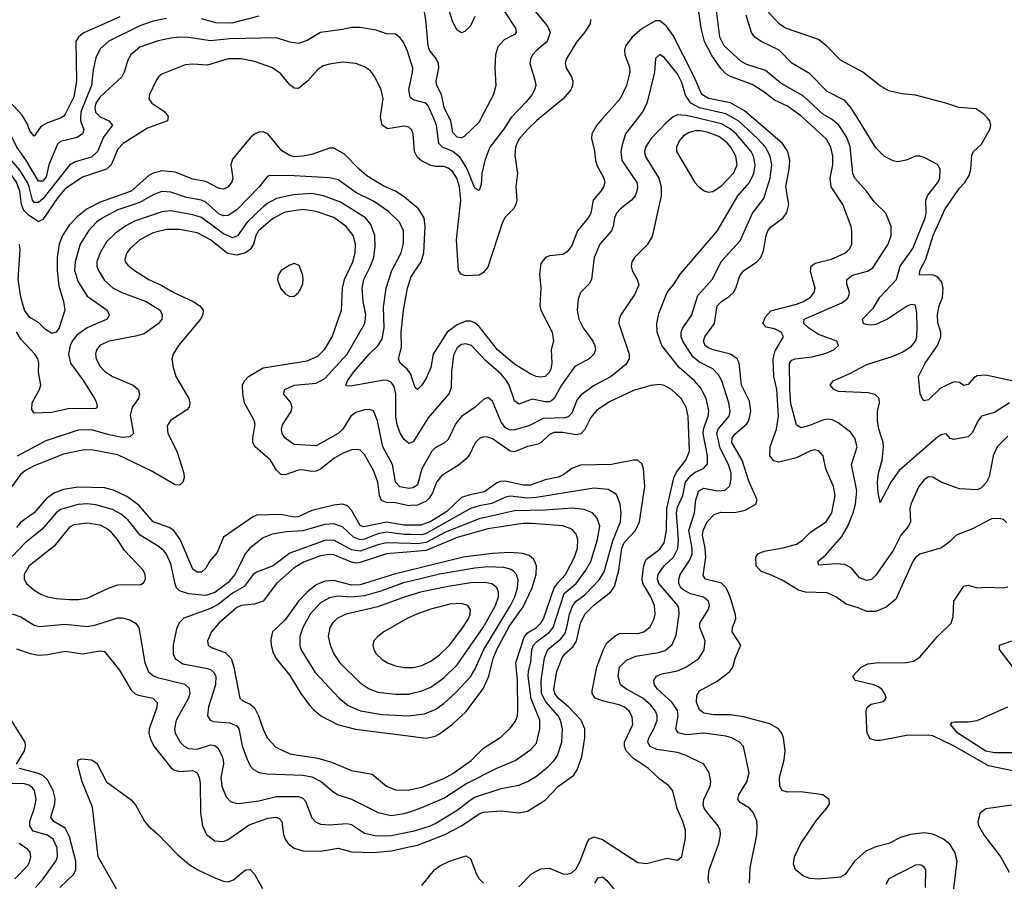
# Model space of a CAD drawing. Header units: inches. Extents: x 501365 to 657855, y 482276 to 547543.
# Tile 235 of 256: x 558224 to 562694, y 496538 to 500449. Entities that reach past the tile are written whole.
import ezdxf

# ---------------------------------------------------------------- set-up
doc = ezdxf.new("R2010")
doc.units = ezdxf.units.IN
doc.header["$MEASUREMENT"] = 0
for name, color, linetype in [('A5459', 7, 'Continuous'), ('A5469', 7, 'Continuous'), ('A5550', 7, 'Continuous'), ('A5560', 7, 'Continuous')]:
    doc.layers.add(name, color=color, linetype=linetype)

msp = doc.modelspace()

# ---------------------------------------------------------------- linework, layer by layer
at = {"layer": 'A5459', "color": 5}
for points, elevation in [([(558896.9, 500000), (558895.8, 499990), (558804.2, 499955.8), (558693.3, 499886.7), (558670, 499861.4), (558638.9, 499790), (558619, 499770), (558510, 499734.5), (558430, 499681.7), (558397.6, 499642.4), (558330, 499541.5), (558310, 499531.8), (558263.2, 499563.2), (558243.5, 499583.5), (558231.8, 499610), (558224.4, 499670), (558210, 499711.7), (558185.8, 499745.8), (558122, 499802), (558096.4, 499850), (558060, 499900), (558047.8, 499930), (558036.7, 499990), (558031.9, 500000)], 1880), ([(558606.5, 500000), (558629, 499989), (558644.9, 499970), (558605, 499915), (558576.8, 499850), (558550, 499824.7), (558476.1, 499803.9), (558450, 499788.8), (558330, 499635.5), (558310, 499618.8), (558290, 499619.6), (558282.4, 499630), (558268, 499690), (558259.1, 499710), (558225.5, 499765.5), (558179.2, 499819.2), (558122.8, 499910), (558108.4, 499950), (558105, 500000)], 1860), ([(558500.7, 500000), (558500.6, 499990), (558515.8, 499950), (558509, 499931), (558485.2, 499914.8), (558410, 499896.1), (558396.1, 499883.9), (558357.2, 499790), (558343.8, 499736.2), (558330, 499715.3), (558310, 499716.6), (558252.7, 499812.7), (558210.7, 499870), (558172.3, 499950), (558162.9, 500000)], 1840), ([(558404.8, 500000), (558350, 499981.1), (558330.1, 499969.9), (558318.4, 499961.6), (558290, 499919.5), (558270, 499944.2), (558257.5, 499977.5), (558244.6, 500000)], 1820), ([(560000, 499952), (559990, 499961.1), (559970, 499964.9), (559893.2, 499953.2), (559870, 499969.8), (559864.1, 500000)], 1880), ([(560000, 499619.5), (559970, 499645), (559930, 499669.9), (559874.1, 499694.1), (559799.9, 499739.9), (559764.6, 499770), (559699.1, 499839.1), (559650, 499865.6), (559630, 499865.6), (559550, 499836.8), (559510, 499828.7), (559470, 499826.8), (559450, 499831.8), (559414.2, 499854.2), (559350, 499930.9), (559330, 499940.3), (559310, 499938.8), (559290, 499929.8), (559270, 499912.7), (559190, 499816.4), (559182, 499790), (559191.6, 499730), (559187.8, 499712.2), (559171, 499690), (559150, 499679.5), (559130, 499681.9), (559070, 499714), (559010, 499725.2), (558930, 499756.6), (558870, 499762.8), (558830, 499752.5), (558810, 499742.3), (558729.6, 499670.4), (558590, 499621.3), (558531.3, 499590), (558485.4, 499554.6), (558450, 499517.2), (558418.8, 499470), (558404, 499430), (558394.2, 499370), (558394.2, 499310), (558401.6, 499241.6), (558423.9, 499170), (558428.5, 499130), (558403.8, 499050), (558390, 499029.9), (558370, 499024), (558342.1, 499042.1), (558310, 499074.9), (558270, 499097.8), (558246, 499130), (558230, 499189.6), (558217.1, 499270), (558225.8, 499405.8), (558223.1, 499430)], 1920), ([(560000, 498528.7), (559990, 498525.1), (559970, 498543.1), (559951.5, 498571.5), (559937.8, 498610), (559931.9, 498650), (559932.3, 498750), (559923.5, 498783.5), (559910, 498803.9), (559890, 498812.5), (559870, 498811.8), (559725.5, 498785.5), (559706.7, 498786.7), (559705.4, 498790), (559711.9, 498810), (559740.7, 498850), (559810, 498930.8), (559851.5, 498970), (559870, 499000.7), (559878.6, 499050), (559875.5, 499144.5), (559887.5, 499230), (559913.9, 499310), (559955.8, 499390), (559966.1, 499433.9), (559966.6, 499490), (559947.9, 499530), (559898.4, 499578.4), (559830, 499625.2), (559750, 499665), (559670, 499721.6), (559630.4, 499730.4), (559470, 499740.1), (559358.9, 499741.1), (559345.7, 499734.3), (559312, 499690), (559210, 499585.8), (559170, 499560.2), (559150, 499558), (559130, 499565.4), (559070, 499621), (559050, 499629.9), (558982.1, 499642.1), (558910, 499666.4), (558870, 499668.6), (558830, 499654.1), (558770, 499618.4), (558670, 499585.3), (558601.7, 499550), (558572.9, 499530), (558536.4, 499490), (558499.3, 499430), (558476.8, 499350), (558473.7, 499310), (558490, 499258.6), (558530, 499194.3), (558621.3, 499130), (558630.3, 499110), (558621.1, 499090), (558530, 499050.4), (558483.4, 499016.6), (558462.3, 498990), (558452.8, 498970), (558445.5, 498930), (558455.1, 498890), (558514, 498810), (558563.6, 498730), (558573.1, 498710), (558575.8, 498690), (558570, 498683.6), (558557.8, 498682.2), (558450, 498683.6), (558370, 498666.6), (558290, 498663.5), (558279, 498679), (558280.7, 498710), (558314.5, 498770), (558320.2, 498790), (558309.9, 498849.9), (558311.2, 498891.2), (558306.1, 498910), (558293.5, 498930), (558230, 498999.4), (558210, 499031.6)], 1940), ([(560000, 498322.3), (559990, 498320.5), (559949.2, 498329.2), (559929.6, 498349.6), (559917.1, 498430), (559872.3, 498510), (559848.1, 498628.1), (559830, 498674), (559810, 498679.7), (559790, 498678.8), (559750, 498666.2), (559727.2, 498650), (559691.5, 498590), (559670, 498570.6), (559570, 498515.2), (559470, 498521.5), (559430, 498549.8), (559416.5, 498570), (559413.2, 498590), (559418, 498610), (559456.5, 498670), (559461.7, 498690), (559453.4, 498713.4), (559421.1, 498750), (559428.4, 498770), (559470, 498790.7), (559570, 498799.6), (559610, 498820.7), (559710.4, 498930), (559790.5, 499070), (559795.4, 499110), (559783.7, 499170), (559778.7, 499230), (559787.1, 499270), (559816.9, 499330), (559831.2, 499371.2), (559838.1, 499418.1), (559836.4, 499470), (559818.5, 499518.5), (559794, 499550), (559680.4, 499620.4), (559603.5, 499650), (559550, 499659.4), (559466.7, 499653.3), (559390, 499636.7), (559350, 499615.8), (559330, 499599.7), (559257.6, 499530), (559212.9, 499467.1), (559190, 499458.4), (559150, 499476.6), (559050, 499551.1), (559010, 499563.3), (558910, 499581.4), (558870, 499577.3), (558746, 499534), (558706.2, 499513.8), (558659.5, 499480.5), (558618.7, 499441.3), (558589.1, 499390.9), (558574.4, 499350), (558574.3, 499330), (558581.6, 499310), (558610, 499264.7), (558648.1, 499230), (558687.4, 499210), (558798.5, 499170), (558862.4, 499130), (558871.2, 499110), (558869.2, 499090), (558854.7, 499070), (558790, 499023.4), (558750, 499011.7), (558630, 498989.9), (558590, 498972.3), (558572.3, 498950), (558568.3, 498930), (558571.1, 498910), (558590, 498875.2), (558610, 498853), (558646.3, 498830), (558739.5, 498790), (558762, 498770), (558768.4, 498750), (558764.1, 498730), (558735.1, 498690), (558725.4, 498654.6), (558740.8, 498570), (558724.7, 498555.3), (558690, 498553.2), (558630, 498564.1), (558550, 498587.6), (558490, 498585.5), (558342.9, 498537.1), (558212.8, 498467.2)], 1960), ([(560000, 498243.4), (559990, 498242.5), (559930, 498256.2), (559890, 498257.5), (559867.1, 498267.1), (559858.1, 498290), (559850.3, 498350.3), (559830, 498402.5), (559790, 498475.9), (559770, 498494.5), (559757.7, 498497.7), (559730, 498496.2), (559690, 498480.4), (559650, 498456.6), (559590, 498409.3), (559570, 498399.6), (559550, 498398.2), (559506.2, 498406.2), (559490, 498404.6), (559430, 498383), (559410, 498384.5), (559390, 498404.2), (559362.6, 498450), (559293.3, 498510), (559283, 498530), (559282, 498550), (559292.5, 498612.5), (559288.6, 498630), (559245.4, 498710), (559236.7, 498750), (559235.8, 498790), (559244.2, 498810), (559262.4, 498830), (559330, 498868.8), (559530, 498900.1), (559577.9, 498922.1), (559610, 498953.7), (559643.4, 499010), (559685.4, 499130), (559689.9, 499230), (559698.5, 499270), (559736.5, 499350), (559747, 499390), (559748.8, 499430), (559737.7, 499470), (559706.6, 499510), (559650, 499550.3), (559570, 499578.7), (559510, 499586.6), (559430, 499574.5), (559373.2, 499546.8), (559307.9, 499490), (559296.2, 499470), (559285.6, 499430), (559272.3, 499407.7), (559248.9, 499391.1), (559210, 499380.5), (559167.2, 499387.2), (559090, 499449.5), (559030, 499481.5), (558950, 499497.3), (558890, 499496.6), (558830, 499481.1), (558770.1, 499449.9), (558725.3, 499410), (558710.1, 499390), (558702.3, 499362.3), (558703.5, 499350), (558714.6, 499334.6), (558745.5, 499310), (558810.2, 499270), (558870, 499242), (558923.5, 499210), (559011.3, 499170), (559041.8, 499150), (559056.5, 499130), (559056.2, 499110), (559045.2, 499090), (558945.2, 498970), (558920.7, 498930), (558915, 498910), (558920.6, 498870), (558933.4, 498830), (558992.1, 498730), (558997.2, 498710), (558993.6, 498690), (558982.4, 498677.6), (558908.9, 498630), (558893.9, 498606.1), (558896.1, 498570), (558937.3, 498490), (558970.1, 498390), (558970.2, 498369.8), (558964.2, 498350), (558950, 498335.8), (558930, 498337.8), (558821, 498401), (558670, 498473.3), (558550, 498496.4), (558510, 498494.9), (558423.8, 498476.2), (558290, 498423.5), (558250, 498403.4), (558230, 498386.7), (558150, 498276.8)], 1980), ([(560000, 498837.9), (559999.5, 498839.5), (559983.1, 498863.1), (559952, 498890), (559944.5, 498910), (559957.9, 498962.1), (559956, 499030), (559967.1, 499130), (559984.5, 499230), (560000, 499277.9)], 1920), ([(560000, 498154.4), (559970, 498154.6), (559890, 498167.5), (559786.5, 498146.5), (559770, 498153.5), (559730, 498222.7), (559717.2, 498237.2), (559710, 498244.1), (559690, 498250.5), (559650, 498245.6), (559550, 498221.8), (559488.1, 498191.9), (559470, 498190.7), (559410, 498203.6), (559300.6, 498199.4), (559286, 498194), (559150, 498099.6), (559120.6, 498030), (559086.4, 497990), (559070, 497959.7), (559050, 497940.9), (559030, 497940.9), (559010, 497955.4), (558952.7, 498090), (558923.7, 498130), (558903.4, 498143.4), (558830, 498170.5), (558765.3, 498245.3), (558710, 498284.7), (558650, 498313), (558610, 498323.7), (558490, 498326.4), (558423.5, 498316.5), (558379.7, 498300.3), (558345.1, 498274.9), (558290, 498209.9), (558230, 498168.7), (558210, 498144.3)], 2020), ([(560000, 498111.9), (559970, 498112.9), (559890, 498122.6), (559850, 498115.3), (559790, 498091.5), (559770, 498088), (559740.2, 498100.2), (559690, 498146.7), (559650, 498161.2), (559610, 498157.4), (559510, 498128.7), (559436, 498124), (559370, 498114), (559330, 498097.2), (559269.4, 498050), (559250, 498025.7), (559200.4, 497930), (559170, 497894.5), (559110, 497848.7), (559070, 497835.4), (558990, 497843.7), (558950, 497856.2), (558936.6, 497870), (558930, 497888.2), (558910, 497979.8), (558890, 498023.5), (558878.5, 498038.5), (558857, 498057), (558770.5, 498110), (558716.6, 498176.6), (558685.2, 498205.2), (558645.5, 498225.5), (558570, 498247.4), (558530, 498251.1), (558490, 498248.6), (558410, 498226), (558390.1, 498209.9), (558325.3, 498134.7), (558250, 498076), (558190, 498013)], 2040), ([(560000, 498071.1), (559890, 498073.7), (559850, 498065.1), (559770, 498037), (559730, 498042.1), (559650, 498086.8), (559610, 498084.4), (559450, 498027.9), (559375.5, 497970), (559298.5, 497941.5), (559284.6, 497930), (559243, 497877), (559190, 497845.5), (559124.9, 497795.1), (559090, 497776.7), (558970, 497732.8), (558948.4, 497711.6), (558935.9, 497684.1), (558921.2, 497610), (558921.4, 497570), (558929.3, 497550), (558965.1, 497525.1), (559070, 497505.7), (559090, 497498.9), (559106.3, 497486.3), (559114.3, 497470), (559112.5, 497430), (559081.3, 497330), (559076.8, 497290), (559088.9, 497270), (559104.2, 497264.2), (559177.7, 497257.7), (559210, 497244.5), (559219.8, 497230), (559233.8, 497153.8), (559255.1, 497095.1), (559270, 497061.7), (559285.5, 497045.5), (559310, 497032.7), (559346.6, 497026.6), (559510, 497020.1), (559550, 497012.6), (559594.7, 496990), (559650, 496942.3), (559670, 496931), (559730, 496911.7), (559850.9, 496850.9), (559910, 496836.4), (559970, 496845.6), (560000, 496855.7)], 2060), ([(560000, 498034.1), (559890, 498024.6), (559770, 497984.8), (559750, 497982.2), (559730, 497986), (559650, 498019.9), (559630, 498021.9), (559590, 498015.8), (559513.1, 497986.9), (559470, 497960.3), (559390.5, 497890), (559330, 497809.6), (559290, 497795.7), (559230, 497790.4), (559210, 497781), (559128.3, 497710), (559094.5, 497670), (559076.5, 497630), (559079.6, 497610), (559098, 497598), (559156.6, 497576.6), (559183.8, 497550), (559196.9, 497510), (559222.9, 497370), (559236.7, 497356.7), (559270, 497342.1), (559290, 497325.6), (559309, 497290), (559329.2, 497229.2), (559348.1, 497190), (559386.8, 497146.8), (559450, 497117.1), (559577.5, 497097.5), (559639.6, 497079.6), (559730, 497041.2), (559825, 497025), (559890, 496970.2), (559930, 496953.4), (559990, 496952.2), (560000, 496954.4)], 2080), ([(560000, 497950.7), (559930, 497933.2), (559770, 497883.1), (559730, 497882.3), (559650, 497903.5), (559610, 497900.5), (559570, 497883.4), (559528.6, 497850), (559490.6, 497810), (559430, 497725.2), (559371.6, 497670), (559364.2, 497635.8), (559365.5, 497610), (559375.1, 497575.1), (559388.2, 497550), (559450, 497472.7), (559500.5, 497390), (559538.8, 497338.8), (559557.3, 497317.3), (559591.3, 497290), (559666.3, 497250), (559748.3, 497228.3), (560000, 497196.9)], 2120), ([(560000, 497900.7), (559967.2, 497892.8), (559864.4, 497855.6), (559790, 497834.5), (559730, 497828.1), (559668, 497832), (559630, 497824.7), (559590, 497801.4), (559542.4, 497750), (559509.1, 497690), (559496, 497650), (559495.3, 497610), (559501.2, 497590), (559566.3, 497486.3), (559674.8, 497370), (559715.6, 497335.6), (559771.6, 497311.6), (559870, 497296), (559990, 497289.2), (560000, 497290.5)], 2140), ([(560000, 497837.3), (559974.7, 497830), (559850, 497784.1), (559707, 497750), (559667.6, 497732.4), (559643.8, 497710), (559631.8, 497690), (559624.2, 497650), (559633.7, 497610), (559650.1, 497570), (559677.1, 497530), (559770, 497439.3), (559810, 497411.5), (559850, 497397.4), (559930, 497387.4), (559990, 497388), (560000, 497390.4)], 2160), ([(558190, 497751.6), (558230, 497739.1), (558290, 497701.3), (558314.4, 497694.4), (558430, 497704.7), (558530, 497695.3), (558570, 497702.7), (558670, 497733.4), (558690, 497733.7), (558724.5, 497724.5), (558750.1, 497710.1), (558764.9, 497690), (558792.1, 497530), (558809.7, 497489.7), (558831.4, 497471.4), (558850, 497463.1), (558973.4, 497433.4), (558994.1, 497414.1), (558997.2, 497390), (558991.2, 497370), (558934.1, 497270), (558926.3, 497230), (558929.4, 497210), (558952.6, 497170), (558971.4, 497151.4), (558990, 497140.7), (559030, 497137.8), (559090, 497157.2), (559110, 497155.3), (559123.6, 497143.6), (559142.3, 497110), (559147.5, 497090), (559149, 497070), (559138.1, 497010), (559141.4, 496970), (559161.6, 496921.6), (559180.6, 496900.6), (559210, 496891), (559230, 496892.3), (559310, 496904.2), (559390, 496922.7), (559490, 496922.7), (559510, 496915.1), (559521.5, 496901.5), (559550, 496825.7), (559567.7, 496807.7), (559590, 496798.2), (559630, 496794), (559710, 496801.2), (559730, 496795.4), (559790, 496757), (559844.6, 496744.6), (559910, 496746.8), (560000, 496763.8)], 2040), ([(560000, 497738.9), (559980.9, 497730), (559877.6, 497670), (559850.4, 497650), (559832.2, 497630), (559827, 497610), (559831.8, 497590), (559843.1, 497570), (559870, 497545.5), (559894.4, 497530), (559930, 497515.6), (559970, 497507.9), (560000, 497508.5)], 2180), ([(558210, 497592.9), (558271.6, 497571.6), (558310, 497565.2), (558351.7, 497568.3), (558430, 497582.8), (558510, 497570.8), (558590, 497584.5), (558610, 497580.8), (558676.9, 497496.9), (558730, 497406), (558749.2, 497389.2), (558763.4, 497383.4), (558828.9, 497368.9), (558848.2, 497350), (558847.1, 497327.1), (558811.5, 497230), (558810.6, 497210), (558819.1, 497179.1), (558835.4, 497150), (558910, 497055), (558923.7, 497043.7), (558950, 497035.9), (559010, 497040.9), (559030.6, 497030.6), (559039.3, 497010), (559043, 496983), (559044.7, 496850), (559053.4, 496790), (559072.8, 496750), (559110, 496722.1), (559150, 496719.5), (559170, 496727.9), (559265.9, 496794.1), (559350, 496824.4), (559389, 496829), (559402.8, 496822.8), (559414, 496810), (559422.2, 496750), (559429.2, 496729.2), (559442.3, 496710), (559470, 496688.7), (559510, 496677), (559590, 496675.5), (559670, 496689), (559731.4, 496671.4), (559828.6, 496668.6), (559910, 496677.2), (560000, 496696)], 2020), ([(558210, 497069.7), (558246.1, 497130), (558251.1, 497150), (558248.4, 497170), (558187.4, 497267.4)], 2020), ([(558671.3, 496490), (558580.9, 496650), (558555.1, 496875.1), (558507.4, 496990), (558487.3, 497070), (558489.4, 497090), (558506.2, 497093.8), (558550, 497089.2), (558573.9, 497073.9), (558618.9, 496990), (558730, 496907.4), (558750, 496886), (558791.1, 496811.1), (558809, 496789), (558850, 496753.2), (558939.9, 496659.9), (558994.1, 496614.1), (559032.2, 496590), (559110, 496554.6), (559150, 496538.5), (559170, 496536.2), (559195.4, 496544.6), (559250, 496591), (559270, 496592.2), (559290, 496571.2), (559326, 496506)], 1980), ([(558406.6, 496510), (558469.9, 496570), (558479.5, 496590), (558478.9, 496630), (558450, 496739.8), (558430, 496779.2), (558379.1, 496810), (558365.4, 496830), (558383.1, 496890), (558385.6, 496914.4), (558376.9, 496950), (558350, 496998.2), (558330, 497018.2), (558310, 497028), (558223.1, 497050)], 2020), ([(558295.3, 496510), (558330.4, 496550), (558387.9, 496630), (558396.2, 496650), (558394.8, 496690), (558376.9, 496730), (558350, 496748.2), (558286.1, 496766.1), (558270, 496789.8), (558270.7, 496810), (558291.6, 496871.6), (558299.2, 496910), (558292.1, 496950), (558282.5, 496962.5), (558270, 496973.2), (558242.1, 496982.1), (558170, 496981.3)], 2040), ([(558202.3, 496550), (558260.8, 496610), (558271, 496630), (558274.9, 496650), (558271.9, 496670), (558262, 496682), (558221.5, 496710)], 2060)]:
    msp.add_lwpolyline(points, dxfattribs=dict(at, elevation=elevation))
for points, elevation in [([(559470, 499342), (559450, 499335), (559411.2, 499310), (559398, 499290), (559395, 499270), (559408.6, 499230), (559430, 499204), (559450, 499192.6), (559470, 499194.7), (559489.9, 499210.1), (559497.4, 499222.6), (559509.1, 499250), (559510.9, 499270), (559509.2, 499290), (559492.6, 499332.6)], 2020), ([(558530, 498163.6), (558470, 498155.8), (558450, 498145.6), (558381.3, 498058.7), (558267.8, 497970), (558245.2, 497930), (558244, 497910), (558255.2, 497890), (558290, 497860.2), (558321, 497841), (558350.1, 497830.1), (558390, 497821.7), (558450, 497817.2), (558490, 497816.8), (558530, 497823.3), (558630, 497870.1), (558670, 497883.5), (558773.9, 497886.1), (558786.9, 497893.1), (558795.4, 497910), (558794.5, 497930), (558784.4, 497950), (558700.2, 498040.2), (558667.9, 498090), (558641, 498121), (558619.1, 498139.1), (558590, 498154.5)], 2060)]:
    msp.add_lwpolyline(points, close=True, dxfattribs=dict(at, elevation=elevation))
at = {"layer": 'A5469', "color": 5}
for points, elevation in [([(560582.2, 500000), (560570, 499989.9), (560529.5, 499950.5), (560493.8, 499910), (560481.9, 499890), (560474.8, 499870), (560471.7, 499831.7), (560484.7, 499750), (560477, 499690), (560480.6, 499630), (560476.5, 499610), (560466.2, 499590), (560430, 499553.5), (560415.9, 499530), (560350, 499326.3), (560330, 499301), (560310, 499289.8), (560250, 499286.4), (560230, 499292.4), (560216.8, 499310), (560207.2, 499450), (560226.1, 499630), (560220.1, 499690), (560208.2, 499730), (560190, 499757.9), (560170, 499775.2), (560150, 499782.2), (560110, 499782.5), (560090, 499787.6), (560048, 499808), (560030, 499823.7), (560017.1, 499850), (560010.4, 499930.4), (560002.2, 499950), (560000, 499952)], 1880), ([(561181, 500000), (561159.3, 499980.7), (561090, 499907.6), (561065.4, 499870), (561060.6, 499850), (561063.1, 499830), (561125.5, 499730), (561136.2, 499690), (561136.4, 499650), (561095.3, 499464.7), (561072.8, 499427.2), (561014.6, 499370), (561003.6, 499350), (561000.2, 499330), (561004.9, 499310), (561027.4, 499270), (561034.4, 499245.6), (561016.9, 499203.1), (560953.1, 499110), (560945.2, 499090), (560944.4, 499070), (560991, 498930), (560990.2, 498910), (560976.4, 498883.6), (560909.2, 498830), (560831.3, 498788.7), (560773.6, 498746.4), (560755, 498725), (560730, 498663.5), (560713.6, 498646.4), (560698.3, 498641.7), (560600.9, 498639.1), (560535.2, 498604.8), (560470, 498586.6), (560450, 498585.9), (560430, 498596.7), (560410, 498621.7), (560370, 498716.9), (560350, 498733.7), (560330, 498724.8), (560292.3, 498690), (560230, 498647.3), (560204.6, 498615.4), (560170, 498543.1), (560152.4, 498527.6), (560110, 498505.4), (560095.7, 498490), (560049.5, 498410), (560030, 498338), (560010, 498324.1), (560000, 498322.3)], 1960), ([(560870.2, 500000), (560843.8, 499970), (560821.1, 499930), (560820.2, 499910), (560833.9, 499853.9), (560837.7, 499810), (560845.4, 499785.4), (560876.3, 499730), (560879.8, 499710), (560875, 499690), (560863, 499670), (560827.5, 499630), (560816.8, 499570), (560805.5, 499550), (560756.2, 499490), (560730, 499424.4), (560710, 499394.8), (560690, 499382.8), (560630, 499376.8), (560610.4, 499370), (560590, 499342.7), (560584.6, 499295.4), (560589.4, 499230), (560585, 499150), (560590.2, 499130), (560641, 499030), (560647.3, 498990), (560637.5, 498950), (560639.2, 498890), (560635.6, 498864.4), (560630, 498849.2), (560610.1, 498830), (560590, 498826), (560569.4, 498829.4), (560542.1, 498842.1), (560470, 498885), (560392.5, 498950), (560310, 499056.2), (560290, 499072.2), (560270, 499079.9), (560250, 499079.9), (560210, 499064), (560164.2, 499030), (560100.6, 498930), (560090.7, 498870), (560070, 498822), (560050, 498789.8), (560030, 498769.8), (560020, 498780), (560000, 498837.9)], 1920), ([(561028.6, 500000), (560974.6, 499930), (560958.5, 499881.5), (560952.9, 499850), (560958.4, 499810), (561026, 499710), (561029.4, 499690), (561026, 499670), (561017.7, 499650), (561001.8, 499630), (560951.7, 499590), (560933.7, 499570), (560924.8, 499550), (560918.8, 499510), (560911, 499490), (560857.1, 499430), (560832.4, 499370), (560820.7, 499270), (560808.9, 499250), (560769.4, 499210.6), (560759.1, 499180.9), (560754.7, 499130), (560763, 499090), (560781.7, 499050), (560826.3, 498990), (560835.5, 498970), (560837.4, 498950), (560830.2, 498930), (560810.1, 498909.9), (560744.5, 498875.5), (560683.3, 498790), (560650.4, 498729.6), (560639.4, 498720.6), (560630, 498715), (560610, 498714.6), (560550, 498726.5), (560490, 498704), (560470, 498718.7), (560445.7, 498790), (560433.2, 498813.2), (560410, 498840.7), (560340.1, 498900.1), (560275.3, 498970), (560250, 498978.3), (560230, 498975), (560210, 498960.2), (560193.1, 498926.9), (560183.8, 498850), (560182.5, 498777.5), (560172.6, 498750), (560077.8, 498642.2), (560010, 498532.3), (560000, 498528.7)], 1940), ([(560451.9, 500000), (560420.1, 499950), (560358.9, 499870), (560335.4, 499810), (560322.7, 499750), (560319.2, 499700.8), (560310, 499673.6), (560290, 499683.5), (560254.4, 499774.4), (560224, 499824), (560190, 499851), (560143.8, 499870), (560127, 499887), (560116.9, 499970), (560103.9, 500000)], 1860), ([(560318.3, 500000), (560310, 499984.2), (560242, 499918), (560230, 499912.9), (560210, 499916.1), (560190, 499936.4), (560180.7, 499990), (560175.9, 500000)], 1840), ([(561354.3, 496530), (561349.2, 496550), (561354.3, 496590), (561398.5, 496710), (561405.8, 496750), (561403.5, 496770), (561394.8, 496790), (561344.5, 496850), (561331.3, 496870), (561327.6, 496887.6), (561330.5, 496910), (561358.6, 496970), (561362.3, 496990), (561354, 497030), (561329.9, 497069.9), (561249.7, 497110), (561210, 497122.2), (561116.8, 497136.8), (561087, 497150), (561076.1, 497170), (561080.2, 497190), (561102.9, 497230), (561118.2, 497270), (561117.8, 497290), (561109.9, 497310), (561090, 497337), (561053.7, 497370), (560978.7, 497410), (560951.7, 497430), (560941.3, 497470), (560947.3, 497510), (560978.8, 497541.2), (561020.6, 497559.4), (561123.6, 497576.4), (561153.9, 497586.1), (561186.4, 497613.6), (561204.9, 497655.1), (561217.3, 497750), (561215.7, 497775.7), (561211.1, 497790), (561126.1, 497890), (561120.3, 497910), (561123.1, 497930), (561149.4, 497970), (561192.5, 498010), (561211.8, 498048.2), (561214.5, 498090), (561205.3, 498210), (561210, 498236.8), (561234.9, 498290), (561246.8, 498350), (561270, 498379.2), (561290, 498395), (561327.9, 498412.1), (561347.1, 498432.9), (561347, 498470), (561327.3, 498570), (561328.6, 498590), (561349.9, 498650), (561352.9, 498672.9), (561341.2, 498730), (561317, 498777), (561287.9, 498810), (561217.5, 498870), (561139.9, 498970), (561117.4, 499030), (561116.5, 499070), (561124.9, 499115.1), (561164, 499210), (561195.9, 499250), (561223.9, 499296.1), (561390, 499489), (561484.8, 499650), (561536.7, 499710), (561557.4, 499750), (561563.1, 499790), (561554.6, 499830), (561544.9, 499850), (561477, 499930), (561450, 499953.5), (561410, 499975.7), (561308.5, 500000)], 1960), ([(561536.7, 496530), (561540.8, 496599.2), (561571.2, 496748.8), (561572.6, 496787.4), (561570, 496812), (561554.3, 496850), (561537.8, 496870), (561495.2, 496895.2), (561484.8, 496910), (561488.4, 496930), (561525.4, 496990), (561535.7, 497030), (561509.8, 497149.8), (561490, 497171.7), (561455.1, 497190), (561430, 497196.8), (561330, 497210.9), (561250, 497203), (561212.8, 497212.8), (561202.2, 497230), (561213.5, 497290), (561210, 497313.8), (561186.8, 497350), (561119.3, 497410), (561106.6, 497430), (561103.4, 497450), (561115.1, 497470), (561139.8, 497480.2), (561210, 497493.2), (561248.7, 497510), (561306.6, 497550), (561331, 497589), (561335.2, 497630), (561311.1, 497690), (561312.3, 497710), (561349.1, 497770), (561354.9, 497790), (561351.3, 497810), (561328.2, 497828.2), (561270, 497843), (561239.1, 497859.1), (561225.9, 497870), (561216, 497890), (561216, 497910), (561222.1, 497930), (561265.4, 497994.6), (561276.6, 498023.4), (561277.4, 498050), (561262.5, 498130), (561287.9, 498210), (561294, 498270), (561307, 498310), (561330, 498321.9), (561390, 498311), (561426.1, 498313.9), (561447.3, 498332.7), (561454.7, 498365.3), (561453.3, 498390), (561442.5, 498430), (561403.9, 498503.9), (561389, 498570), (561394.7, 498590), (561444.3, 498650), (561448.9, 498670), (561443.1, 498710), (561410.9, 498810), (561396.5, 498836.5), (561370, 498864.3), (561310, 498894.6), (561279.2, 498919.2), (561233.9, 498990), (561226.9, 499010), (561227.1, 499030), (561234.7, 499050), (561274.2, 499105.8), (561302.8, 499197.2), (561367.2, 499270), (561410, 499353.5), (561494.8, 499445.2), (561551.1, 499570), (561602.3, 499637.7), (561631.4, 499730), (561638.6, 499790), (561631.6, 499830), (561609.2, 499870), (561574.2, 499910), (561488.3, 499988.3), (561468.2, 500000)], 1940), ([(562459.6, 496470), (562479.5, 496630), (562469.9, 496670), (562446.1, 496706.1), (562417.8, 496730), (562370, 496752.5), (562330, 496758), (562268.7, 496751.3), (562222.8, 496737.2), (562170, 496709.1), (562110, 496694.5), (562065.7, 496674.3), (562013.8, 496630), (561971, 496569), (561950, 496556.9), (561848.6, 496548.6), (561811.3, 496551.3), (561782, 496562), (561746.6, 496590), (561737.6, 496617.6), (561741.1, 496650), (561770, 496710.4), (561843, 496817), (561888, 496870), (561899.6, 496890), (561899.5, 496910), (561870, 496931), (561770, 496944.4), (561710, 496942.3), (561685.7, 496950), (561674.8, 496970), (561673.6, 497010), (561694.9, 497090), (561699.8, 497130), (561690.8, 497190), (561683.8, 497210), (561668.6, 497230), (561630, 497253.1), (561510, 497285.4), (561450, 497294.2), (561373.2, 497293.2), (561330, 497301.2), (561310, 497315.8), (561297.3, 497350), (561297.8, 497382.2), (561310, 497402), (561390, 497446.8), (561447.6, 497490), (561461, 497510), (561472.4, 497550), (561498, 497610), (561458.8, 497670), (561459.8, 497690), (561474.6, 497730), (561473, 497747), (561449.9, 497830), (561431.6, 497870), (561410, 497891.7), (561337.3, 497910), (561326.6, 497926.6), (561338.2, 498010), (561336.2, 498050), (561324, 498110), (561326.1, 498130), (561345.7, 498170), (561376.5, 498203.5), (561406.9, 498213.1), (561470, 498211.9), (561517.4, 498222.6), (561565.3, 498250), (561571.5, 498270), (561534.4, 498354.4), (561504.5, 498450), (561457, 498530), (561458.2, 498550), (561470, 498567), (561525.7, 498614.3), (561534.5, 498630), (561542.6, 498670), (561536.9, 498716.9), (561501.5, 498790), (561490.8, 498890.8), (561481, 498910), (561450.9, 498930), (561372.1, 498950), (561350, 498959.7), (561335.9, 498970), (561328.2, 498990), (561334.6, 499010), (561378.7, 499070), (561390.5, 499150), (561409.8, 499170), (561446.7, 499193.3), (561463.9, 499210), (561475.6, 499230), (561493.4, 499286.6), (561510, 499308.7), (561569.9, 499350.1), (561589, 499370), (561600.5, 499399.5), (561613, 499470), (561620.5, 499490), (561633.1, 499506.9), (561689.8, 499550), (561706.4, 499573.6), (561716.1, 499610), (561701.7, 499690), (561717.6, 499770), (561720.3, 499810), (561711.7, 499850), (561687.4, 499887.4), (561555.4, 500000)], 1920), ([(562705.9, 498165.9), (562690, 498180.9), (562670, 498185.6), (562636.3, 498183.7), (562550, 498137.6), (562476, 498110), (562442.9, 498077.1), (562408.2, 498051.8), (562310, 498023.7), (562290, 498007.4), (562278.6, 497990), (562201.7, 497818.3), (562156.9, 497783.1), (562110, 497762.7), (562070, 497762.8), (562030, 497780.2), (561975.6, 497795.6), (561929.4, 497829.4), (561890, 497846.9), (561791.1, 497851.1), (561760.3, 497860.3), (561685, 497905), (561630, 497930.6), (561590, 497943.7), (561567.7, 497970), (561565.7, 498010), (561575.6, 498024.4), (561603.4, 498036.6), (561690, 498052.2), (561751, 498069), (561775.5, 498084.5), (561815, 498125), (561885, 498170), (561910.5, 498210), (561925.6, 498290), (561919.1, 498330), (561883.4, 498410), (561872.3, 498470), (561852, 498492), (561830, 498496.2), (561810.9, 498490.9), (561750, 498459.9), (561670, 498441.2), (561647, 498447), (561630, 498469.7), (561630.4, 498510), (561659.4, 498590), (561668.1, 498650), (561661, 498770), (561647.5, 498830), (561644.2, 498910), (561653.4, 498946.6), (561691.4, 499010), (561681.5, 499030), (561650, 499045), (561613, 499053), (561597, 499070), (561610, 499099.7), (561633.3, 499126.7), (561750, 499157), (561782.9, 499170), (561814.1, 499190), (561830.5, 499210), (561835, 499230), (561814.3, 499305.7), (561817.4, 499330), (561836, 499344), (561910, 499362.1), (561970, 499389.5), (561981.2, 499398.8), (561992.3, 499410), (562001, 499430), (562001.7, 499490), (561998.6, 499510), (561960.2, 499610), (561908.1, 499690), (561903.2, 499730), (561915.2, 499790), (561915.5, 499830), (561906.4, 499870), (561886.4, 499906.4), (561784.1, 500000)], 1880), ([(562710, 498558.9), (562661.4, 498510), (562643.9, 498470), (562625.7, 498374.3), (562612.6, 498350), (562590, 498324), (562570, 498314.6), (562490, 498318.8), (562410, 498347.6), (562370, 498372.9), (562350, 498373.6), (562330, 498360.9), (562305.6, 498330), (562269.3, 498250), (562265.4, 498230), (562267.8, 498170), (562259.3, 498150), (562224.1, 498110), (562190, 498039.3), (562110, 497927.1), (562091.4, 497908.6), (562070, 497903.4), (562035.9, 497915.9), (562000.2, 497960.2), (561970, 497976.5), (561930, 497979.8), (561852.5, 497972.5), (561848, 497990), (561882.1, 498017.9), (561956.9, 498103.1), (561984, 498150), (562007.6, 498210), (562017.7, 498250), (562023.7, 498310), (562000.2, 498430), (562026.4, 498510), (562015, 498550), (561996.2, 498576.2), (561939.2, 498619.2), (561912.6, 498632.6), (561890, 498635), (561870, 498631.4), (561810, 498606.7), (561770, 498596), (561750, 498609.6), (561725.3, 498705.3), (561720.3, 498770), (561719.5, 498890), (561730, 498904.1), (561745.1, 498910), (561821, 498919), (561885, 498935), (561919.6, 498950), (561940.5, 498970), (561934, 498990), (561850, 499019.9), (561805, 499050), (561783.1, 499070), (561785.1, 499090), (561955.9, 499164.1), (561979.5, 499180.5), (561986.8, 499190), (561990.5, 499210), (561979.1, 499250), (561979.3, 499270), (562004, 499290), (562072.4, 499307.6), (562097.3, 499322.7), (562166.4, 499430), (562180.3, 499470), (562179.8, 499510), (562156.4, 499570), (562102.6, 499622.6), (562068.4, 499670), (562014.6, 499730), (562006.4, 499750), (561994, 499874), (561977.3, 499917.3), (561942.6, 499970), (561914.3, 499994.3), (561904.8, 500000)], 1860), ([(562716.9, 498710), (562650, 498666), (562590, 498649.8), (562573.6, 498626.4), (562550, 498574.7), (562530, 498555.1), (562464.1, 498544.1), (562448.3, 498548.3), (562429.7, 498569.7), (562410, 498566), (562390, 498553.9), (562216.8, 498403.2), (562178.5, 498350), (562130, 498257.2), (562121.3, 498301.3), (562118.8, 498350), (562123.4, 498390), (562138.9, 498450), (562145.5, 498510), (562143.9, 498530), (562123.7, 498590), (562117.9, 498630), (562117.9, 498670), (562127.2, 498710), (562125.1, 498730), (562107.1, 498747.1), (562075.9, 498755.9), (561941.3, 498761.3), (561920.5, 498770), (561903.5, 498790), (561917.6, 498810), (561990, 498841.4), (562070, 498883.6), (562190, 498922.2), (562230, 498939.4), (562272.7, 498967.3), (562290.9, 498990), (562297.2, 499010), (562298.3, 499050), (562296.7, 499116.7), (562290, 499152.8), (562270, 499155.7), (562250, 499146.7), (562164.2, 499090), (562110, 499064.8), (562090, 499061.7), (562065.3, 499065.3), (562054.3, 499070), (562049.7, 499090), (562099.4, 499140.6), (562128.2, 499190), (562204.9, 499270), (562220.5, 499330), (562279, 499410), (562335.1, 499550), (562339.6, 499570), (562337.3, 499630), (562346.9, 499653.1), (562392.8, 499710), (562401.3, 499730), (562402.9, 499770), (562390, 499792), (562330, 499823.6), (562310, 499829.6), (562290, 499829.6), (562248.7, 499811.3), (562210, 499804.2), (562190, 499807.8), (562150, 499828), (562110, 499866.6), (562028.4, 500000)], 1840), ([(562728.7, 498810), (562610, 498835.5), (562570, 498832.7), (562556.1, 498823.9), (562530, 498793.3), (562510, 498788), (562490, 498802), (562470, 498805.4), (562458.2, 498801.8), (562404.3, 498775.7), (562350, 498724.2), (562330, 498718.4), (562323.7, 498723.7), (562312.6, 498750), (562304.4, 498830), (562334.8, 498890), (562390.6, 498969.4), (562406, 499010), (562405.7, 499030), (562392.3, 499072.3), (562390.7, 499110), (562398.4, 499150), (562412.6, 499187.4), (562416.8, 499230), (562410, 499258), (562390, 499281.6), (562369.6, 499290.4), (562309.1, 499289.1), (562309.8, 499309.8), (562338.3, 499361.7), (562371.6, 499470), (562425.4, 499590), (562490, 499684.1), (562515.2, 499710), (562535.4, 499744.6), (562542.3, 499770), (562546.3, 499833.7), (562554.7, 499850), (562590, 499883.1), (562627.9, 499950), (562633.3, 499970), (562628.4, 499990), (562619.3, 500000)], 1820), ([(560000, 499277.9), (560000.5, 499279.5), (560046.5, 499350), (560059.4, 499390), (560064.8, 499510), (560060.8, 499550), (560034.6, 499590), (560000, 499619.5)], 1920), ([(560490, 496513.4), (560547.1, 496572.9), (560590, 496594.2), (560630, 496598), (560690, 496572.1), (560710, 496570.2), (560730, 496576.1), (560750, 496595.2), (560769.1, 496630), (560802, 496718), (560810, 496730.2), (560830, 496740.2), (560870, 496728.1), (561030, 496623.6), (561070, 496619.6), (561163.8, 496643.8), (561210, 496634.8), (561230, 496651.3), (561246.7, 496733.3), (561246, 496770), (561234.4, 496810), (561209, 496869), (561188.5, 496948.5), (561171.2, 496971.2), (561130, 497001.4), (561078.2, 497050), (561010, 497096.3), (560977.2, 497130), (560969.4, 497150), (560969.9, 497170), (561007.2, 497250), (561004.4, 497284.4), (560991.1, 497310), (560969.2, 497329.2), (560950, 497338.3), (560870, 497356.6), (560835.9, 497370), (560823.2, 497390), (560823.2, 497403.2), (560844.3, 497510), (560872.3, 497587.7), (560890, 497620.9), (560927, 497653), (560950, 497664.2), (561030, 497662.3), (561057.7, 497670), (561086.5, 497693.5), (561104.2, 497730), (561108.8, 497751.2), (561106.4, 497790), (561089.5, 497830), (561052.6, 497890), (561050.2, 497910), (561056.4, 497963.6), (561062.9, 497990), (561070, 498000.7), (561130, 498045.4), (561150, 498075), (561160.6, 498130), (561162.5, 498230), (561193.1, 498370), (561205.3, 498394.7), (561248.7, 498450), (561264.8, 498490), (561258.4, 498650), (561249.2, 498690), (561226.8, 498730), (561183.1, 498770), (561150, 498787.8), (561130, 498792.8), (561090, 498787.8), (561010, 498765.8), (560904.4, 498715.6), (560843.9, 498676.1), (560816.3, 498643.7), (560790, 498589), (560771.5, 498568.5), (560750, 498565), (560690, 498575.6), (560650, 498575.2), (560630, 498565.9), (560590.8, 498530), (560577.1, 498522.9), (560529, 498511), (560470, 498487.5), (560450, 498490.8), (560370, 498546.6), (560350, 498554.4), (560330, 498555), (560311.8, 498548.2), (560292, 498528), (560266.1, 498473.9), (560250, 498453.9), (560214.9, 498425.1), (560139.9, 498380.1), (560115.7, 498350), (560098.4, 498301.6), (560083.3, 498276.7), (560070, 498264.1), (560030, 498246.1), (560000, 498243.4)], 1980), ([(560000, 496696), (560030, 496702.3), (560151, 496749), (560229.9, 496790), (560310, 496844.4), (560330, 496851.7), (560410, 496857.8), (560490, 496848.4), (560530, 496856.3), (560610, 496906.3), (560669.9, 496970.1), (560739.4, 497020.6), (560755.5, 497044.5), (560776.1, 497103.9), (560789, 497190), (560789.4, 497230), (560772.3, 497270), (560716.2, 497330), (560669.1, 497370), (560654.1, 497390), (560649.4, 497410.6), (560663.1, 497490), (560687.1, 497552.9), (560699.4, 497570), (560736.8, 497603.2), (560752.4, 497627.6), (560770, 497710), (560789.9, 497750), (560830, 497791.4), (560907.3, 497852.7), (560923.6, 497876.4), (560944.6, 497950), (560957.2, 498050), (560970, 498077.9), (561019.9, 498130), (561038.3, 498170), (561062.3, 498330), (561055.7, 498410), (561050, 498431.2), (561030, 498449.8), (561010, 498449.8), (560910, 498430.6), (560770, 498426.6), (560730, 498412.4), (560695, 498385), (560670, 498372.3), (560610, 498359.9), (560543.8, 498336.2), (560510, 498335.8), (560430, 498353.9), (560406.8, 498353.2), (560390, 498346.7), (560334.2, 498305.8), (560267.6, 498292.4), (560230, 498279.6), (560162.7, 498217.3), (560090, 498171.6), (560045.9, 498154.1), (560000, 498154.4)], 2020), ([(560000, 496763.8), (560010, 496765.7), (560088.7, 496790), (560110, 496800.8), (560210, 496861.2), (560270, 496908.7), (560290, 496919.5), (560410, 496959.9), (560490, 496975.1), (560530, 496991.3), (560570, 497015.5), (560622.1, 497057.9), (560650, 497086.8), (560665, 497110), (560685.9, 497170), (560688.8, 497230), (560678.5, 497270), (560668.1, 497290), (560612.4, 497352.4), (560593.7, 497390), (560591.1, 497448.9), (560607.3, 497552.7), (560622.4, 497590), (560680.5, 497639.5), (560698.3, 497661.7), (560708.5, 497690), (560720.1, 497750), (560734.9, 497790), (560750.9, 497809.1), (560790, 497838.5), (560854, 497906), (560876.7, 497943.3), (560916.6, 498083.4), (560951.7, 498170), (560954.8, 498210), (560950.8, 498250), (560934, 498294), (560896.2, 498316.2), (560830, 498323.2), (560570, 498279.7), (560530, 498277.1), (560450, 498286.4), (560430, 498281.8), (560366.9, 498253.1), (560310, 498243), (560270.3, 498229.7), (560070, 498116.2), (560050, 498110.2), (560000, 498111.9)], 2040), ([(560000, 496855.7), (560050, 496872.6), (560150, 496916.3), (560250, 496980.5), (560390, 497051.7), (560472.8, 497087.2), (560543.9, 497136.1), (560570, 497165.2), (560585.7, 497230), (560585.6, 497270), (560546.5, 497366.5), (560533.1, 497470), (560533.5, 497490), (560545.3, 497534.7), (560549.6, 497590), (560557.2, 497610), (560570, 497625.6), (560630, 497669.4), (560646.4, 497690), (560695.5, 497844.5), (560749.7, 497890.3), (560794.9, 497950), (560816.6, 497990), (560847.6, 498090), (560857.4, 498150), (560846.3, 498186.3), (560824.5, 498210), (560786.2, 498226.2), (560732.3, 498232.3), (560610, 498222.5), (560470, 498219.2), (560310, 498183.8), (560156.9, 498123.1), (560070, 498075.6), (560030, 498070.3), (560000, 498071.1)], 2060), ([(560000, 496954.4), (560050, 496965.9), (560150, 497004.9), (560190, 497027.2), (560273.1, 497086.9), (560330, 497142.1), (560408.2, 497191.8), (560450, 497233), (560474.6, 497265.4), (560483.8, 497290), (560486, 497314), (560483.6, 497450), (560475.9, 497530), (560514.2, 497645.8), (560530, 497665.5), (560569.6, 497690.4), (560590.3, 497710), (560601.9, 497730), (560651, 497870), (560666.5, 497893.5), (560702, 497930), (560743, 498010), (560756.4, 498050), (560757.4, 498090), (560750, 498114.2), (560730, 498136.7), (560690, 498152), (560550, 498162.8), (560510, 498161.6), (560350, 498137.3), (560210, 498098.7), (560070, 498040.1), (560000, 498034.1)], 2080), ([(560000, 497196.9), (560070, 497188.2), (560110, 497196.8), (560130, 497207), (560189.2, 497250.8), (560250, 497308.1), (560328.1, 497411.9), (560354.5, 497470), (560373.3, 497550), (560389.9, 497590), (560445.7, 497694.3), (560510, 497783.3), (560550.4, 497870.4), (560568.1, 497930), (560570.4, 497970), (560558.4, 497998.4), (560536.5, 498016.5), (560506.7, 498026.7), (560450, 498030.3), (560370, 498026.2), (560237, 498010), (560000, 497950.7)], 2120), ([(560000, 497290.5), (560061.2, 497298.8), (560110, 497317.4), (560150, 497345.8), (560204.5, 497395.5), (560270, 497466.9), (560290, 497499.8), (560330.6, 497590), (560452.7, 497790), (560471.6, 497830), (560484.4, 497870), (560486.5, 497906.5), (560479, 497930), (560465.8, 497945.8), (560450, 497954.9), (560422, 497962), (560350, 497965.3), (560290, 497959.9), (560130, 497931.8), (560000, 497900.7)], 2140), ([(560000, 497390.4), (560050, 497402.2), (560090, 497419.8), (560150, 497462.1), (560210, 497520.1), (560328.4, 497690), (560384.3, 497790), (560397.6, 497830), (560397.5, 497850), (560389.9, 497869.9), (560379.5, 497879.5), (560367.7, 497887.7), (560334.5, 497894.5), (560272.3, 497892.3), (560170, 497876.8), (560044.2, 497850), (560000, 497837.3)], 2160), ([(562777, 497030), (562621.7, 497061.7), (562470, 497149.9), (562370, 497199), (562350, 497202.1), (562250, 497199.3), (562130, 497177.2), (562110, 497177.5), (562085.4, 497185.4), (562072, 497210), (562069.8, 497229.8), (562067.3, 497310), (562071.3, 497328.7), (562090, 497342), (562146, 497354), (562157.6, 497370), (562153.6, 497386.4), (562138.3, 497410), (562121, 497421), (562102, 497430), (562017.2, 497450), (562005.6, 497470), (562043.9, 497510), (562074.5, 497525.5), (562110, 497530.2), (562248.8, 497531.2), (562282.3, 497537.7), (562310, 497555.6), (562390, 497649.1), (562452.3, 497710), (562461, 497739), (562465.4, 497810), (562510, 497877.7), (562530, 497881.6), (562570, 497870.2), (562610, 497874), (562689.8, 497870.2), (562710, 497875.3)], 1880), ([(560000, 497508.5), (560010, 497508.7), (560050, 497518.4), (560090, 497538.1), (560130, 497566.8), (560176.1, 497610), (560236.5, 497690), (560260.9, 497730), (560269, 497750), (560270.7, 497770), (560258.9, 497790), (560230, 497799.1), (560176.5, 497796.5), (560090, 497774.1), (560030, 497752.9), (560000, 497738.9)], 2180), ([(562770, 497462.4), (562671.6, 497590), (562672.7, 497610), (562728.7, 497630)], 1860), ([(562730, 497121.6), (562650, 497121.5), (562610, 497129.6), (562482.6, 497210), (562449.6, 497250.4), (562459.3, 497260.7), (562470, 497262.6), (562530, 497262), (562570, 497268), (562709.3, 497330.7)], 1860), ([(562717.8, 496577.8), (562674.6, 496654.6), (562600.4, 496750), (562578.8, 496790), (562575.3, 496810), (562585.7, 496850), (562610, 496869), (562730, 496885.4)], 1880), ([(560050, 496519.3), (560107.8, 496590), (560130.8, 496609.2), (560175.8, 496630), (560250, 496654), (560270, 496641.7), (560297.6, 496570), (560310, 496549.1), (560329.1, 496530)], 1980), ([(562336.5, 496510), (562337.3, 496590), (562330, 496602.9), (562319.3, 496610), (562310, 496613.3), (562290, 496610.8), (562170.3, 496550), (562156.6, 496523.4)], 1940), ([(560835.8, 496530), (560850, 496554.7), (560870, 496558.6), (560890, 496541.3), (560930, 496492.5)], 1960)]:
    msp.add_lwpolyline(points, dxfattribs=dict(at, elevation=elevation))
at = {"layer": 'A5469', "color": 5, "elevation": 1980}
msp.add_lwpolyline([(561315.9, 499944.1), (561290, 499944), (561263.1, 499936.9), (561237.9, 499922.1), (561219.2, 499900.8), (561205.7, 499870), (561205.5, 499850), (561289.5, 499710), (561306.6, 499690), (561331.3, 499671.3), (561350, 499665.7), (561370, 499669.4), (561410, 499694.6), (561466.7, 499753.3), (561481.5, 499790), (561474.8, 499830), (561453.1, 499870), (561436.4, 499890), (561398.2, 499918.2), (561350, 499937.3)], close=True, dxfattribs=at)
at = {"layer": 'A5550', "color": 5}
for points, elevation in [([(558678.2, 500461.8), (558513, 500387), (558491.1, 500370), (558479.8, 500350), (558482.2, 500170), (558470, 500098.9), (558430, 500019.7), (558420.9, 500010), (558410, 500001.8), (558404.8, 500000)], 1820), ([(559310, 500464.3), (559187.1, 500432.9), (559114, 500434), (559050, 500452.1)], 1840), ([(558890, 500453.9), (558830, 500442.1), (558770, 500421.5), (558629.1, 500350.9), (558590, 500316.5), (558570, 500275.1), (558558.1, 500221.9), (558550.7, 500150), (558501.1, 500030), (558500.7, 500000)], 1840), ([(560000, 500257.3), (559985.2, 500305.2), (559966.9, 500346.9), (559950, 500367.8), (559930, 500382.4), (559890, 500384.8), (559841.9, 500401.9), (559770, 500414), (559730, 500414), (559690, 500403.9), (559590, 500391), (559530, 500353.7), (559490, 500341.4), (559450, 500346.7), (559390, 500367.1), (559177.6, 500362.4), (559090, 500353.2), (558990, 500368.5), (558950.6, 500369.4), (558910, 500365.6), (558852.8, 500352.8), (558770, 500323.7), (558728.2, 500290), (558714.6, 500265.4), (558697.8, 500210), (558687.3, 500190), (558590, 500099.2), (558570.1, 500070), (558565.1, 500050), (558569.1, 500029.1), (558590, 500008.1), (558606.5, 500000)], 1860), ([(559864.1, 500000), (559862.2, 500010), (559873.9, 500090), (559864.8, 500130), (559835.7, 500190), (559816.4, 500216.4), (559790, 500235.5), (559750.4, 500250.4), (559690, 500255.4), (559630, 500247.3), (559601.3, 500238.7), (559577.2, 500222.8), (559531, 500170), (559490, 500137.1), (559470, 500137.4), (559450, 500153.3), (559410, 500202.6), (559372.6, 500230), (559290, 500259.6), (559230, 500270.4), (559170, 500271), (559077.4, 500242.6), (559010, 500247.5), (558975.9, 500244.1), (558870, 500201.2), (558854.3, 500190), (558841.6, 500170), (558813.4, 500110), (558810.2, 500090), (558823.6, 500070), (558882.4, 500030), (558898, 500010), (558896.9, 500000)], 1880), ([(560000, 500094.7), (559997.4, 500097.4), (559990.5, 500130.5), (560000, 500173.7)], 1860), ([(558244.6, 500000), (558235.6, 500015.6), (558158.3, 500098.3)], 1820)]:
    msp.add_lwpolyline(points, dxfattribs=dict(at, elevation=elevation))
at = {"layer": 'A5560', "color": 5}
for points, elevation in [([(560175.9, 500000), (560151.8, 500050), (560138.7, 500110), (560118.4, 500150), (560115, 500170), (560127.5, 500230), (560125.7, 500250), (560116.7, 500270), (560084.3, 500310), (560077.8, 500330), (560067.6, 500450), (560052.2, 500532.2), (560033.8, 500593.8), (560014.7, 500614.7), (560000, 500619.5)], 1840), ([(560510.6, 500550.6), (560619.8, 500419.8), (560632.8, 500390), (560618.7, 500350), (560570, 500309), (560552.4, 500290), (560543, 500270), (560540.6, 500250), (560564.7, 500170), (560566.5, 500150), (560561, 500130), (560551, 500110), (560523.6, 500076.4), (560455, 500005), (560451.9, 500000)], 1860), ([(560290, 500463.7), (560270, 500420.9), (560244.7, 500395.3), (560230, 500389.3), (560210, 500400.9), (560190, 500438), (560163.7, 500523.7)], 1820), ([(561784.1, 500000), (561770, 500012.9), (561710, 500057), (561650, 500083.9), (561602, 500122), (561550, 500154.5), (561451.3, 500191.3), (561430, 500203.2), (561407.3, 500227.3), (561366.2, 500286.2), (561333.3, 500350), (561317.3, 500410), (561301.8, 500530)], 1880), ([(560422.7, 500490), (560474.6, 500410), (560478.2, 500390), (560470, 500380.9), (560423.3, 500356.7), (560394.7, 500325.3), (560383.9, 500290), (560381.4, 500230), (560386.4, 500150), (560375.8, 500110), (560318.3, 500000)], 1840), ([(561904.8, 500000), (561870, 500020.6), (561781.9, 500101.9), (561680, 500160), (561610, 500218.8), (561525.8, 500245.8), (561499, 500259), (561422.8, 500330), (561403.1, 500370), (561387.4, 500490)], 1860), ([(562028.4, 500000), (561997.8, 500050), (561970, 500081.8), (561890, 500122.5), (561810, 500204.7), (561730, 500251.6), (561672, 500310), (561590.4, 500350.4), (561560.9, 500370), (561545.5, 500390), (561521.7, 500470)], 1840), ([(562619.3, 500000), (562600.6, 500020.6), (562564.8, 500044.8), (562488, 500050), (562428.7, 500070), (562290, 500106), (562230, 500112.6), (562170, 500125.7), (562130, 500148.3), (562051.5, 500210), (561950, 500265.3), (561886.4, 500330), (561850, 500358.5), (561701.1, 500410), (561671.9, 500430), (561615.8, 500490)], 1820), ([(560815.6, 500450), (560814, 500430), (560788.1, 500390), (560752.5, 500347.5), (560705.7, 500270), (560700.2, 500250), (560704.6, 500230), (560728.6, 500190), (560735.2, 500170), (560734.3, 500150), (560726.2, 500130), (560691, 500090), (560582.2, 500000)], 1880), ([(561555.4, 500000), (561514.7, 500034.7), (561451.2, 500071.2), (561351.6, 500091.6), (561321, 500110), (561286, 500190), (561190, 500376.3), (561159.9, 500419.9), (561130, 500443.8), (561110, 500444.1), (561050, 500408.2), (561004.7, 500370), (560975, 500330), (560969.5, 500310), (560971.3, 500290), (560993.2, 500233.2), (560994.7, 500210), (560979.1, 500150), (560949.5, 500090), (560870.2, 500000)], 1920), ([(561468.2, 500000), (561430, 500022.1), (561310, 500049.4), (561270.6, 500070.6), (561246.6, 500106.6), (561230, 500163.1), (561210, 500203.4), (561150, 500277.6), (561130, 500291.3), (561110, 500273.2), (561106.4, 500210), (561071.1, 500068.9), (561051.8, 500030), (561028.6, 500000)], 1940), ([(560000, 500173.7), (560008, 500210), (560008.5, 500230), (560000, 500257.3)], 1860), ([(560103.9, 500000), (560078.5, 500058.5), (560068.2, 500070), (560010, 500084.5), (560000, 500094.7)], 1860), ([(561308.5, 500000), (561250, 500014), (561210, 500017.1), (561190, 500007.9), (561181, 500000)], 1960)]:
    msp.add_lwpolyline(points, dxfattribs=dict(at, elevation=elevation))

doc.saveas('drawing.dxf')
